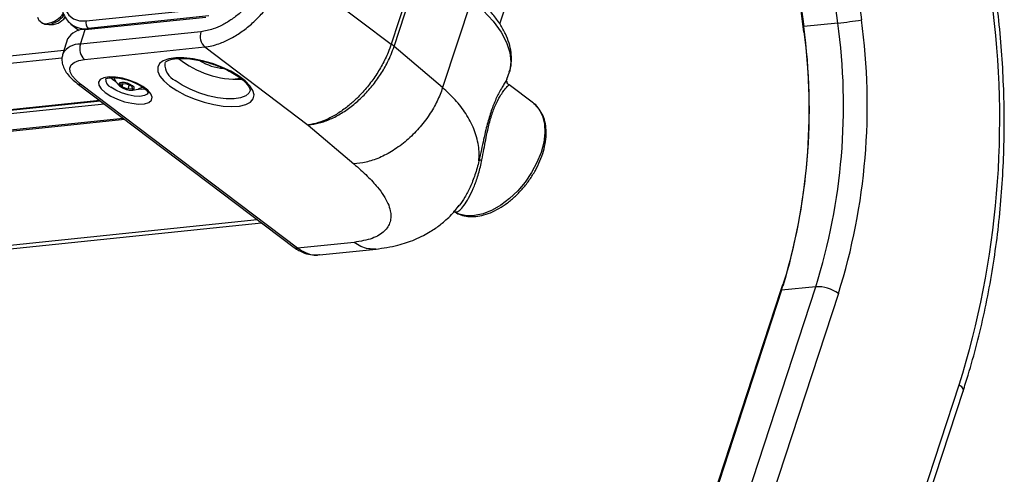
# Model space of a CAD drawing. Header units: millimetres. Extents: x 9 to 583, y 10 to 410.
# Tile 13 of 122: x 112 to 147, y 53 to 69. Entities that reach past the tile are written whole.
import ezdxf

# ---------------------------------------------------------------- set-up
doc = ezdxf.new("R2010")
doc.units = ezdxf.units.MM

msp = doc.modelspace()

# ---------------------------------------------------------------- linework, layer by layer
at = {"color": 7, "linetype": 'Continuous', "lineweight": 25}
for p, q in [((141.2359, 68.762), (138.2265, 91.8292)), ((139.0676, 91.9394), (142.077, 68.8723)), ((136.9746, 91.7006), (139.984, 68.6334)), ((137.0054, 91.7026), (140.0148, 68.6355)), ((129.1568, 68.7331), (136.514, 91.2179)), ((126.311, 71.1613), (125.2799, 68.0102)), ((125.385, 67.9261), (126.4153, 71.0748)), ((121.6444, 70.7563), (125.2799, 68.0102)), ((128.1465, 69.6035), (127.1162, 66.4549)), ((114.3539, 68.5286), (118.6608, 68.975)), ((118.7645, 69.0148), (114.4549, 68.568)), ((112.7594, 68.8002), (112.8076, 68.7638)), ((113.838, 68.7272), (114.1313, 68.4901)), ((113.8773, 68.6977), (113.838, 68.7272)), ((139.984, 68.6334), (140.007, 68.4404)), ((141.2359, 68.762), (140.0148, 68.6355)), ((114.1202, 68.499), (114.116, 68.4861)), ((114.1821, 68.0038), (114.3539, 68.5286)), ((118.4836, 68.4497), (114.1821, 68.0038)), ((113.7214, 68.1925), (113.5497, 67.6677)), ((114.3213, 67.4623), (118.6228, 67.9082)), ((118.6228, 67.9082), (122.3137, 65.1203)), ((127.1162, 66.4549), (125.385, 67.9261)), ((129.4163, 66.7564), (129.5007, 67.0143)), ((114.0602, 66.6074), (121.8098, 60.7537)), ((121.9364, 60.723), (114.1868, 66.5767)), ((115.6243, 66.5931), (115.7939, 66.6075)), ((115.6626, 66.4898), (115.6243, 66.5931)), ((115.6985, 66.5994), (115.6626, 66.4898)), ((115.8705, 66.4008), (115.6626, 66.4898)), ((115.7939, 66.6075), (116.0018, 66.5185)), ((115.9204, 66.5533), (115.8705, 66.4008)), ((116.0018, 66.5185), (116.0401, 66.4152)), ((119.6077, 66.7579), (119.8995, 66.7882)), ((130.3615, 65.8959), (129.489, 66.555)), ((116.0401, 66.4152), (115.8705, 66.4008)), ((32.6745, 57.4579), (114.8902, 65.9805)), ((130.3615, 65.8959), (130.3789, 65.8825)), ((122.3137, 65.1203), (123.9452, 63.7337)), ((39.1444, 53.1851), (120.6449, 61.6335)), ((123.959, 60.9326), (121.9364, 60.723)), ((122.715, 60.4829), (124.7466, 60.6935)), ((139.1918, 59.2058), (136.6931, 51.5693)), ((139.2235, 59.2226), (136.7247, 51.5861)), ((137.9458, 51.7127), (140.4445, 59.3492)), ((141.256, 59.1065), (138.7573, 51.47)), ((139.257, 59.4096), (139.1918, 59.2058)), ((140.4445, 59.3492), (139.2235, 59.2226)), ((143.0697, 48.2126), (145.5684, 55.8491)), ((143.2099, 47.9843), (145.7077, 55.6178))]:
    msp.add_line(p, q, dxfattribs=at)
at = {"color": 8, "linetype": 'Continuous', "lineweight": 25}
for p, q in [((114.3886, 68.8362), (117.9061, 69.2008)), ((114.4869, 68.5424), (114.4549, 68.568)), ((30.6381, 59.1969), (113.5916, 67.7959)), ((113.5198, 67.5106), (30.7077, 58.9261)), ((114.8715, 65.9946), (32.6355, 57.4699)), ((115.0427, 65.8652), (32.7988, 57.3397)), ((33.4632, 56.8379), (115.7071, 65.3634)), ((115.7708, 65.3153), (33.5269, 56.7898)), ((38.7815, 53.2805), (120.4901, 61.7505))]:
    msp.add_line(p, q, dxfattribs=at)
at = {"color": 8, "linetype": 'Continuous', "lineweight": 25, "flags": 128}
for points in [[(115.0184, 71.7096), (114.8208, 71.6164), (114.5502, 71.4389), (114.2937, 71.2124), (114.0625, 70.9466), (113.8667, 70.6533), (113.7149, 70.3453), (113.6136, 70.0359), (113.5674, 69.7388), (113.5783, 69.4669), (113.6457, 69.2322), (113.7668, 69.0447), (113.9362, 68.9129), (114.1465, 68.8423), (114.3886, 68.8362)], [(128.1465, 69.6035), (128.5711, 69.2131), (128.9245, 68.8244), (129.2028, 68.4417), (129.4026, 68.0695), (129.5219, 67.7121), (129.5591, 67.3734), (129.5138, 67.0574), (129.5007, 67.0143)], [(120.2336, 66.3278), (120.1987, 66.2607), (120.0819, 66.1603), (119.9011, 66.0912), (119.6649, 66.0565), (119.3841, 66.0578), (119.0721, 66.0953), (118.7432, 66.1669), (118.413, 66.2696), (118.0969, 66.3983), (117.8096, 66.5471), (117.5646, 66.7091)], [(116.6005, 66.2798), (116.5675, 66.2283), (116.4633, 66.17), (116.3038, 66.1438), (116.1031, 66.1519), (115.8792, 66.1936), (115.6518, 66.2653), (115.4412, 66.3605), (115.2662, 66.4708)], [(130.3789, 65.8825), (130.4023, 65.8632), (130.5698, 65.6741), (130.6888, 65.4353), (130.7558, 65.1538), (130.7687, 64.8379), (130.7272, 64.4969), (130.6326, 64.1407), (130.4875, 63.7798), (130.2963, 63.4249), (130.0645, 63.0862), (129.799, 62.7738), (129.5076, 62.4968), (129.1988, 62.2634), (128.8816, 62.0804), (128.5655, 61.9531), (128.2595, 61.8853), (127.9729, 61.8791), (127.7138, 61.9345), (127.5182, 62.0308)], [(145.5684, 55.8491), (145.6343, 55.7921), (145.6812, 55.7357), (145.7071, 55.6818), (145.7112, 55.6327), (145.7077, 55.6178)]]:
    msp.add_lwpolyline(points, dxfattribs=at)
at = {"color": 7, "linetype": 'Continuous', "lineweight": 25, "flags": 128}
for points in [[(112.8076, 68.7638), (112.8901, 68.7206), (113.0482, 68.7055)], [(114.1868, 66.5767), (114.0109, 66.7286), (113.886, 66.8791), (113.8167, 67.0226), (113.8059, 67.1536), (113.8539, 67.267), (113.9588, 67.3584), (114.1166, 67.4244), (114.3213, 67.4623)], [(117.3638, 66.5193), (117.62, 66.3485), (117.9187, 66.1901), (118.2476, 66.0507), (118.5932, 65.936), (118.9415, 65.8507), (119.2781, 65.7982), (119.5892, 65.7807), (119.8622, 65.7989), (120.0858, 65.8522), (120.2509, 65.9382), (120.3507, 66.0535), (120.3812, 66.1933), (120.3411, 66.352), (120.232, 66.5231), (120.0584, 66.6994), (119.8274, 66.8739), (119.5485, 67.0393), (119.2331, 67.1889), (118.8941, 67.3166), (118.5454, 67.4172), (118.2012, 67.4865), (117.8756, 67.5216), (117.5821, 67.5212), (117.3325, 67.4853), (117.1372, 67.4153), (117.004, 67.3142), (116.9385, 67.1859), (116.9434, 67.0359), (117.0184, 66.8702), (117.1604, 66.6956), (117.3638, 66.5193)], [(115.0653, 66.281), (115.263, 66.1545), (115.4993, 66.043), (115.7568, 65.9546), (116.0162, 65.8959), (116.2583, 65.8713), (116.4653, 65.8826), (116.6216, 65.929), (116.7159, 66.0071), (116.7409, 66.1109), (116.695, 66.2329), (116.5815, 66.364), (116.4088, 66.4945), (116.1897, 66.6146), (115.9405, 66.7155), (115.6797, 66.7898), (115.4265, 66.8318), (115.1999, 66.8385), (115.0165, 66.8093), (114.89, 66.7465), (114.8298, 66.6547), (114.8403, 66.5408), (114.9208, 66.413), (115.0653, 66.281)], [(115.2619, 66.8113), (115.3247, 66.7547), (115.4425, 66.6715)], [(116.0076, 66.3671), (116.0744, 66.3844), (116.1042, 66.4198), (116.0927, 66.4681), (116.0415, 66.5219), (115.9584, 66.573), (115.8561, 66.6136), (115.7502, 66.6375), (115.6568, 66.6412), (115.59, 66.624), (115.5602, 66.5885), (115.5717, 66.5402), (115.6229, 66.4864), (115.706, 66.4354), (115.8083, 66.3947), (115.9142, 66.3708), (116.0076, 66.3671)], [(116.2454, 66.4088), (116.3549, 66.4051), (116.4747, 66.415)]]:
    msp.add_lwpolyline(points, dxfattribs=at)
at = {"color": 7, "linetype": 'Continuous', "lineweight": 25}
for centre, radius, start, end in [((115.3435, 65.3219), 31.6745, 342.59829, 7.79023), ((112.9502, 69.0508), 0.3128, 194.90451, 279.14836), ((112.8092, 69.6661), 0.9437, 281.66361, 324.43897), ((112.8615, 69.62), 0.9333, 281.53499, 322.6263), ((113.1118, 69.3495), 0.6462, 264.74945, 324.18728), ((114.6323, 68.7542), 0.2571, 161.39582, 226.37716), ((118.6743, 65.6899), 21.5428, 342.52995, 7.85857), ((119.8274, 65.8222), 21.6094, 342.5696, 7.81892), ((139.3176, 86.6634), 18.0038, 276.11635, 278.81638), ((119.9363, 65.8163), 22.3507, 342.52995, 7.85857), ((114.3015, 67.8639), 0.6668, 85.49969, 150.47216), ((118.9673, 68.2854), 0.5108, 161.24063, 227.59319), ((118.4392, 65.6744), 21.7736, 343.18381, 7.30566), ((114.6658, 67.8395), 0.5108, 161.24063, 227.59319), ((123.8689, 66.1388), 2.3437, 49.69329, 52.98344), ((119.7884, 70.1121), 3.3559, 231.21669, 272.54268), ((119.4181, 68.9565), 1.8205, 237.77001, 266.11571), ((116.0058, 67.0348), 0.6703, 196.75369, 241.4665), ((116.0058, 67.0348), 0.6703, 262.29666, 307.00947), ((121.9111, 60.8951), 0.1739, 234.3872, 278.37464), ((140.4966, 58.0456), 1.3047, 54.40424, 92.28758)]:
    msp.add_arc(centre, radius, start, end, dxfattribs=at)
at = {"color": 8, "linetype": 'Continuous', "lineweight": 25}
for centre, radius, start, end in [((114.3355, 69.3874), 0.8281, 236.40722, 278.29033), ((139.9895, 68.7858), 0.1525, 267.92504, 279.54217), ((114.1295, 67.3402), 0.6657, 85.46645, 150.65624), ((117.8564, 67.3066), 0.665, 178.78885, 243.97418), ((114.1614, 66.7488), 0.174, 234.41486, 278.37351), ((115.4047, 66.7646), 0.3248, 177.54716, 244.74823), ((139.2208, 59.1894), 0.0333, 85.49969, 150.47216)]:
    msp.add_arc(centre, radius, start, end, dxfattribs=at)
at = {"color": 7, "linetype": 'Continuous', "lineweight": 25}
for points, knots in [([(115.0442, 71.7886), (115.044, 71.7886), (114.9523, 71.7594), (114.7681, 71.6525), (114.5011, 71.4693), (114.2504, 71.2381), (114.0243, 70.9754), (113.83, 70.6876), (113.6739, 70.3842), (113.5613, 70.0745), (113.4969, 69.7675), (113.4845, 69.4729), (113.5265, 69.1999), (113.6258, 68.9636), (113.7493, 68.7914), (113.8525, 68.723), (113.889, 68.6988)], [0, 0, 0, 0, 0.000189, 0.0797088, 0.1595067, 0.2391814, 0.3187388, 0.398295, 0.4779804, 0.5579325, 0.6383021, 0.719148, 0.8001111, 0.880029, 0.9574976, 1, 1, 1, 1]), ([(121.1034, 70.9182), (121.0565, 70.7902), (120.9627, 70.5344), (120.7597, 70.1544), (120.5166, 69.7914), (120.237, 69.4539), (119.9286, 69.153), (119.6002, 68.8947), (119.2614, 68.6904), (118.8812, 68.5199), (118.6284, 68.4753), (118.4836, 68.4497)], [0, 0, 0, 0, 0.1067875, 0.2135755, 0.3203511, 0.4271283, 0.534185, 0.6412436, 0.7486456, 0.8560489, 1, 1, 1, 1]), ([(118.6228, 67.9082), (118.6228, 67.9082), (118.7852, 67.925), (119.0827, 67.9935), (119.519, 68.1847), (119.9101, 68.4215), (120.2886, 68.719), (120.6444, 69.0663), (120.9671, 69.4557), (121.2476, 69.8747), (121.482, 70.3133), (121.5902, 70.6086), (121.6444, 70.7563)], [0, 0, 0, 0, 0.0000025, 0.1438366, 0.2511665, 0.3584953, 0.4655508, 0.5726047, 0.6794257, 0.7862451, 0.8931228, 1, 1, 1, 1]), ([(129.4952, 67.0184), (129.5058, 67.0447), (129.5546, 67.1661), (129.5805, 67.4021), (129.5715, 67.7173), (129.4986, 68.0427), (129.3674, 68.3776), (129.1745, 68.7221), (128.9209, 69.073), (128.6086, 69.4257), (128.3237, 69.7001), (128.1433, 69.8556), (128.0972, 69.8954)], [0, 0, 0, 0, 0.0297659, 0.1371772, 0.2448498, 0.3552908, 0.4701073, 0.5892541, 0.7113072, 0.8345511, 0.9576979, 1, 1, 1, 1]), ([(145.7077, 55.6178), (145.7689, 55.8094), (145.946, 56.3632), (146.2074, 57.3012), (146.4775, 58.438), (146.7044, 59.5976), (146.8882, 60.7764), (147.0282, 61.9716), (147.1243, 63.18), (147.176, 64.3983), (147.1834, 65.6234), (147.1465, 66.8522), (147.0649, 68.0812), (146.9706, 69.0132), (146.9042, 69.5344), (146.8897, 69.6483)], [0, 0, 0, 0, 0.0447986, 0.1295092, 0.2142175, 0.2989198, 0.3836154, 0.4683041, 0.5529863, 0.6376627, 0.7223343, 0.8070027, 0.8916691, 0.9763353, 1, 1, 1, 1]), ([(125.2799, 68.0102), (125.2799, 68.0102), (125.2474, 67.9108), (125.1549, 67.6627), (124.9653, 67.2656), (124.7018, 66.8353), (124.395, 66.4319), (124.0803, 66.0913), (123.7492, 65.7963), (123.4116, 65.5481), (123.0465, 65.3381), (122.6766, 65.1962), (122.4332, 65.1409), (122.3195, 65.1213), (122.3137, 65.1203)], [0, 0, 0, 0, 0.0000025, 0.0722508, 0.1795557, 0.2868629, 0.3936549, 0.5004516, 0.5843303, 0.6862822, 0.7882345, 0.8913677, 0.9944441, 1, 1, 1, 1]), ([(122.3137, 65.1203), (122.3202, 65.1211), (122.445, 65.1365), (122.71, 65.1854), (123.1123, 65.3233), (123.5093, 65.5364), (123.8994, 65.8095), (124.27, 66.1389), (124.6109, 66.5142), (124.9082, 66.9253), (125.1862, 67.3987), (125.3135, 67.7366), (125.385, 67.9261)], [0, 0, 0, 0, 0.0058932, 0.1127108, 0.2195852, 0.3263072, 0.4330285, 0.5405819, 0.6481359, 0.7555239, 0.8629125, 1, 1, 1, 1]), ([(113.5549, 67.6629), (113.5402, 67.6143), (113.5065, 67.5026), (113.5251, 67.3195), (113.5882, 67.1314), (113.7022, 66.9465), (113.8576, 66.7705), (113.9949, 66.6599), (114.0602, 66.6074)], [0, 0, 0, 0, 0.1215176, 0.2793453, 0.4400474, 0.6167324, 0.8179544, 1, 1, 1, 1]), ([(117.1941, 67.3245), (117.1984, 67.3364), (117.2065, 67.3587), (117.2757, 67.4127), (117.4031, 67.4626), (117.5879, 67.4958), (117.8172, 67.5049), (118.084, 67.4876), (118.3774, 67.4402), (118.6094, 67.3891), (118.7377, 67.3472), (118.764, 67.3386)], [0, 0, 0, 0, 0.1272785, 0.2387958, 0.3580189, 0.4755669, 0.5952955, 0.7177187, 0.8420783, 0.9676208, 1, 1, 1, 1]), ([(118.764, 67.3386), (118.8407, 67.3153), (119.0206, 67.2605), (119.2923, 67.1488), (119.5656, 67.0136), (119.803, 66.868), (119.9949, 66.7209), (120.1331, 66.5811), (120.215, 66.4605), (120.2401, 66.3728), (120.2429, 66.3451), (120.2336, 66.331), (120.2324, 66.3293)], [0, 0, 0, 0, 0.0864687, 0.2029303, 0.3190322, 0.4343227, 0.5482272, 0.659999, 0.7689496, 0.8757799, 0.9846337, 1, 1, 1, 1]), ([(115.0754, 66.7694), (115.0749, 66.7684), (115.0716, 66.7625), (115.0998, 66.787), (115.1921, 66.8094), (115.3378, 66.8191), (115.5234, 66.8044), (115.7367, 66.7631), (115.9593, 66.6961), (116.1719, 66.6082), (116.3559, 66.5076), (116.4954, 66.4043), (116.579, 66.3173), (116.599, 66.2663), (116.5987, 66.2716), (116.5986, 66.2731)], [0, 0, 0, 0, 0.015029, 0.0909442, 0.1704785, 0.2529436, 0.3404128, 0.4313228, 0.5240201, 0.6172471, 0.7097008, 0.8000862, 0.886861, 0.969125, 1, 1, 1, 1]), ([(129.412, 66.7578), (129.4106, 66.7514), (129.4066, 66.7327), (129.3417, 66.6353), (129.245, 66.4802), (129.1205, 66.2625), (128.9635, 65.9353), (128.7959, 65.4659), (128.6725, 65.0078), (128.5775, 64.5963), (128.4959, 64.2183), (128.441, 63.9719), (128.4112, 63.8385)], [0, 0, 0, 0, 0.0681752, 0.1991704, 0.2921036, 0.3869289, 0.5201445, 0.6333662, 0.7464288, 0.8246751, 0.9050473, 1, 1, 1, 1]), ([(129.4895, 66.5566), (129.4868, 66.5581), (129.4583, 66.5727), (129.4272, 66.625), (129.4113, 66.6783), (129.4119, 66.6966), (129.412, 66.6986)], [0, 0, 0, 0, 0.0536943, 0.5546877, 0.9503727, 1, 1, 1, 1]), ([(127.1162, 66.4549), (127.0563, 66.2945), (126.933, 65.9642), (126.6444, 65.4698), (126.2771, 64.9905), (125.8391, 64.5584), (125.3577, 64.2015), (124.864, 63.942), (124.3853, 63.7779), (124.089, 63.7481), (123.9452, 63.7337)], [0, 0, 0, 0, 0.116516, 0.2400113, 0.3686408, 0.5, 0.6313592, 0.7599887, 0.883484, 1, 1, 1, 1]), ([(128.4112, 63.8386), (128.4168, 63.9287), (128.428, 64.1077), (128.4007, 64.3942), (128.3385, 64.6849), (128.2075, 65.0681), (127.9713, 65.5161), (127.5949, 66.0152), (127.2716, 66.3122), (127.1162, 66.4549)], [0, 0, 0, 0, 0.1054587, 0.2095246, 0.3255173, 0.4313535, 0.6352941, 0.8247749, 1, 1, 1, 1]), ([(127.5186, 62.0354), (127.5788, 61.9983), (127.7108, 61.9168), (127.952, 61.8563), (128.2257, 61.8422), (128.5184, 61.8852), (128.8226, 61.9832), (129.1305, 62.1348), (129.4332, 62.3354), (129.7221, 62.5791), (129.9899, 62.8591), (130.2299, 63.168), (130.4359, 63.498), (130.6026, 63.8408), (130.7254, 64.1881), (130.8005, 64.5315), (130.8248, 64.8628), (130.7957, 65.1726), (130.7138, 65.4537), (130.5754, 65.6878), (130.4598, 65.8308), (130.3834, 65.8779), (130.3805, 65.8797)], [0, 0, 0, 0, 0.0421061, 0.0923573, 0.1432886, 0.1953684, 0.248426, 0.3019966, 0.3556753, 0.409288, 0.4628247, 0.5163255, 0.5698492, 0.623443, 0.6771709, 0.7310906, 0.7852236, 0.8394617, 0.8933883, 0.946386, 0.9980104, 1, 1, 1, 1]), ([(123.9452, 63.7337), (124.0309, 63.6596), (124.1982, 63.5149), (124.4231, 63.3024), (124.6206, 63.1), (124.8245, 62.8677), (125.0169, 62.6075), (125.172, 62.3239), (125.2541, 62.0735), (125.2754, 61.8544), (125.247, 61.6619), (125.1691, 61.4841), (125.0369, 61.3227), (124.8493, 61.1843), (124.5297, 61.028), (124.1877, 60.9709), (123.959, 60.9326)], [0, 0, 0, 0, 0.0607864, 0.1187553, 0.1740517, 0.226843, 0.3102639, 0.3909042, 0.4697701, 0.5341713, 0.5981959, 0.6646516, 0.7300617, 0.797467, 0.8645637, 1, 1, 1, 1]), ([(127.49, 62.05), (127.533, 62.0342), (127.6214, 62.0018), (127.7629, 62.1028), (127.9171, 62.2938), (128.0843, 62.5768), (128.252, 62.941), (128.4102, 63.3749), (128.4851, 63.7108), (128.5226, 63.8787)], [0, 0, 0, 0, 0.1344525, 0.276424, 0.4185648, 0.5637862, 0.7090253, 0.8545032, 1, 1, 1, 1]), ([(128.4111, 63.8389), (128.4111, 63.8389), (128.3726, 63.6669), (128.2775, 63.3332), (128.1018, 62.8946), (127.9098, 62.5305), (127.7551, 62.2888), (127.6693, 62.202), (127.6452, 62.1777)], [0, 0, 0, 0, 0.0000046, 0.2236813, 0.4535844, 0.6786393, 0.9099469, 1, 1, 1, 1]), ([(128.4113, 63.8389), (128.4155, 63.8446), (128.4239, 63.856), (128.4492, 63.8684), (128.4819, 63.8768), (128.509, 63.8781), (128.5226, 63.8787)], [0, 0, 0, 0, 0.2499763, 0.4999684, 0.7499763, 1, 1, 1, 1]), ([(124.7286, 60.6917), (124.9968, 60.7303), (125.4878, 60.8011), (126.0373, 60.99), (126.4137, 61.1639), (126.6574, 61.3007), (126.9139, 61.4669), (127.2253, 61.7127), (127.5157, 61.984), (127.6604, 62.1961), (127.7026, 62.258)], [0, 0, 0, 0, 0.22401016, 0.41018658, 0.51202089, 0.59516099, 0.66056639, 0.77727717, 0.93501493, 1, 1, 1, 1]), ([(121.8114, 60.7535), (121.8683, 60.7135), (121.9871, 60.63), (122.2069, 60.534), (122.4378, 60.474), (122.5996, 60.4822), (122.667, 60.4857)], [0, 0, 0, 0, 0.2217868, 0.4630616, 0.776339, 1, 1, 1, 1]), ([(122.714, 60.4873), (122.7079, 60.4852), (122.5534, 60.4317), (122.2736, 60.5132), (122.0322, 60.6634), (121.9364, 60.723)], [0, 0, 0, 0, 0.02416675, 0.61279998, 1, 1, 1, 1])]:
    msp.add_open_spline(points, degree=3, knots=knots, dxfattribs=at)
at = {"color": 8, "linetype": 'Continuous', "lineweight": 25}
for points, knots in [([(128.5228, 63.8787), (128.5463, 64.0056), (128.5888, 64.2358), (128.6548, 64.5936), (128.734, 64.9804), (128.8441, 65.4134), (129.003, 65.848), (129.1568, 66.1381), (129.2831, 66.3261), (129.3857, 66.4556), (129.468, 66.5417), (129.4811, 66.5496), (129.4877, 66.5535)], [0, 0, 0, 0, 0.0910313, 0.1650776, 0.2409416, 0.3459198, 0.4506745, 0.575569, 0.6642934, 0.7550958, 0.8790331, 1, 1, 1, 1]), ([(124.7286, 60.6941), (124.6411, 60.692), (124.4641, 60.6878), (124.2013, 60.7721), (124.0382, 60.8802), (123.959, 60.9326)], [0, 0, 0, 0, 0.334169, 0.6767653, 1, 1, 1, 1])]:
    msp.add_open_spline(points, degree=3, knots=knots, dxfattribs=at)

doc.saveas('drawing.dxf')
